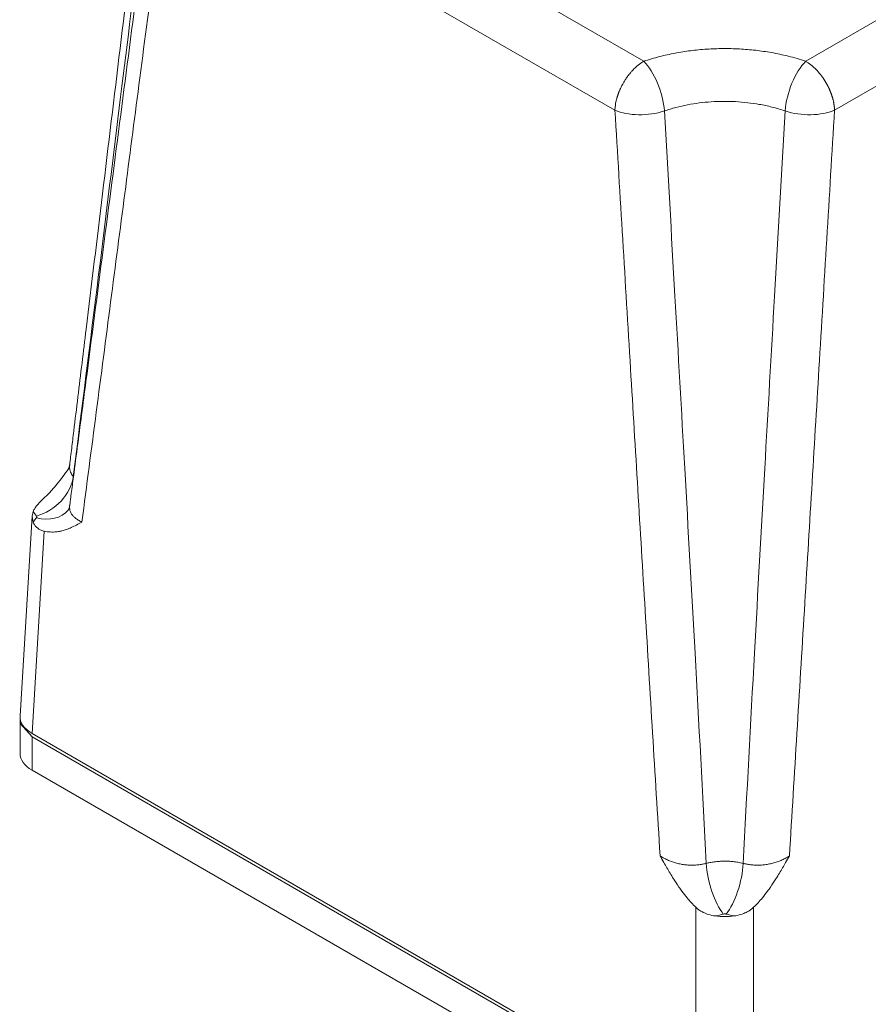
# Model space of a CAD drawing. Header units: millimetres. Extents: x 0 to 594, y 0 to 420.
# Tile 19 of 21: x 459 to 511, y 285 to 345. Entities that reach past the tile are written whole.
import ezdxf

# ---------------------------------------------------------------- set-up
doc = ezdxf.new("R2010")
doc.units = ezdxf.units.MM
doc.linetypes.add('K5LT_THIN', pattern=[0])
doc.layers.add('Системный слой (1)', color=7, linetype='Continuous', true_color=0x6c6c6c)

# ---------------------------------------------------------------- blocks, each defined once
blk = doc.blocks.new('U51')
at = {"layer": 'Системный слой (1)', "color": 7, "linetype": 'K5LT_THIN', "lineweight": 18, "true_color": 0xffffff}
for p, q in [((459.9, 315.045), (459.834, 314.762)), ((459.834, 314.762), (459.9, 314.379))]:
    blk.add_line(p, q, dxfattribs=at)
blk = doc.blocks.new('U73')
at = {"layer": 'Системный слой (1)', "color": 7, "linetype": 'K5LT_THIN', "lineweight": 18, "true_color": 0xffffff}
for p, q in [((459.092, 302.26), (459.098, 302.362)), ((459.124, 302.031), (459.092, 302.26)), ((459.824, 301.24), (459.124, 302.031))]:
    blk.add_line(p, q, dxfattribs=at)

msp = doc.modelspace()

# ---------------------------------------------------------------- linework, layer by layer
at = {"layer": 'Системный слой (1)', "color": 7, "linetype": 'K5LT_THIN', "lineweight": 18, "true_color": 0xffffff}
for p, q in [((469.9852, 358.3896), (497.2938, 342.623)), ((507.2094, 342.623), (534.518, 358.3896)), ((468.2185, 355.3996), (495.5271, 339.633)), ((508.9761, 339.633), (536.2847, 355.3996)), ((462.0509, 317.6602), (462.0525, 317.6626)), ((462.3612, 317.1554), (462.3496, 317.1704)), ((462.0469, 315.1392), (462.0469, 315.1392)), ((459.0936, 302.5145), (459.8344, 314.762)), ((459.8241, 301.4442), (460.5735, 313.8337)), ((459.0921, 302.2601), (459.0921, 300.2189)), ((500.4849, 277.9687), (459.8241, 301.4442)), ((500.4849, 277.7646), (459.8241, 301.2401)), ((459.8241, 301.2401), (459.8241, 299.1989)), ((500.4849, 275.7233), (459.8241, 299.1989)), ((500.4849, 277.9687), (500.4849, 290.7908)), ((504.0183, 277.9687), (504.0183, 290.7908))]:
    msp.add_line(p, q, dxfattribs=at)
for centre, major_axis, ratio, start_param, end_param in [((497.2938, 340.5817), (-0.8028, 2.3676), 0.4135115, 4.1396571, 5.5963371), ((507.2094, 340.5817), (0.8028, 2.3676), 0.4135115, 0.6868482, 2.1435282), ((497.2938, 340.5817), (-2.4955, -0.15), 0.490835, 0.7551392, 2.069337), ((507.2094, 340.5817), (2.4955, -0.15), 0.490835, 4.2138483, 5.5280461), ((460.0955, 316.804), (1.9514, 1.5627), 0.741116, 4.1767633, 5.6320457), ((460.0955, 316.7019), (1.9514, -1.5627), 0.741116, 5.2480146, 6.2718333), ((461.5951, 302.4642), (2.503, 0), 0.5766475, 3.1067285, 3.9263818), ((461.5951, 300.2189), (2.503, 0), 0.5766475, 3.1415927, 3.9263818), ((502.1632, 292.4141), (0.6448, -2.4154), 0.3426568, 4.1660811, 5.6213635), ((502.34, 292.4141), (-0.6448, -2.4154), 0.3426568, 0.6618218, 2.1171042), ((502.2516, 291.6663), (-2.5, 0), 0.5780539, 1.3379714, 1.8036212)]:
    msp.add_ellipse(centre, major_axis=major_axis, ratio=ratio, start_param=start_param, end_param=end_param, dxfattribs=at)
for points, knots in [([(462.1306, 317.9094), (462.1333, 317.9316), (462.136, 317.9539), (462.1441, 318.0212), (462.1496, 318.0663), (462.166, 318.2009), (462.1769, 318.2903), (462.2093, 318.5571), (462.2308, 318.7345), (462.2951, 319.2635), (462.3378, 319.6152), (462.4652, 320.6639), (462.5498, 321.361), (462.8022, 323.4409), (462.9698, 324.8237), (463.4722, 328.9709), (463.8067, 331.7352), (464.4997, 337.4682), (464.8583, 340.4371), (465.5749, 346.3745), (465.9329, 349.3431), (466.6951, 355.6652), (467.0992, 359.0186), (467.5032, 362.3721)], [0.0397401, 0.0397401, 0.0397401, 0.0397401, 0.0771662, 0.0771662, 0.1531166, 0.1531166, 0.3037207, 0.3037207, 0.6023354, 0.6023354, 1.1943777, 1.1943777, 2.3680882, 2.3680882, 4.6964363, 4.6964363, 9.3514571, 9.3514571, 14.351453, 14.351453, 19.351449, 19.351449, 24.9999797, 24.9999797, 24.9999797, 24.9999797]), ([(462.3496, 317.1704), (462.872, 321.2941), (463.8436, 329.0523), (465.2245, 340.2092), (466.5366, 350.8855), (467.3979, 357.9289), (467.8436, 361.5793)], [0, 0, 0, 0, 1.9546326, 3.6728678, 5.2758578, 7, 7, 7, 7]), ([(462.1296, 315.3887), (462.1309, 315.3992), (462.1323, 315.4096), (462.1366, 315.4421), (462.1395, 315.4641), (462.1481, 315.5298), (462.1538, 315.5735), (462.1709, 315.7039), (462.1823, 315.7906), (462.2162, 316.0492), (462.2387, 316.2211), (462.306, 316.7342), (462.3507, 317.0753), (462.484, 318.093), (462.5726, 318.7696), (462.8381, 320.7989), (463.0149, 322.1517), (463.5436, 326.1997), (463.8951, 328.8953), (464.6051, 334.3454), (464.9636, 337.1001), (465.6801, 342.6097), (466.0381, 345.3648), (466.7662, 350.9698), (467.1362, 353.82), (467.506, 356.6701)], [0.021484, 0.021484, 0.021484, 0.021484, 0.0404798, 0.0404798, 0.0804796, 0.0804796, 0.1598394, 0.1598394, 0.3172791, 0.3172791, 0.6295988, 0.6295988, 1.2491189, 1.2491189, 2.4779203, 2.4779203, 4.9343566, 4.9343566, 9.8279185, 9.8279185, 14.8278985, 14.8278985, 19.8278785, 19.8278785, 24.9999, 24.9999, 24.9999, 24.9999]), ([(462.8784, 314.3948), (463.4674, 318.8868), (464.633, 327.8121), (466.4117, 341.4813), (467.6031, 350.6573), (468.2185, 355.3996)], [0, 0, 0, 0, 1.9729516, 3.9188548, 6, 6, 6, 6]), ([(507.2094, 342.623), (506.8626, 342.7406), (506.175, 342.942), (505.1432, 343.1604), (504.1408, 343.3051), (503.1515, 343.3875), (502.1462, 343.411), (501.1454, 343.3752), (500.1609, 343.281), (499.1931, 343.1289), (498.2306, 342.9146), (497.6059, 342.7288), (497.2938, 342.623)], [0, 0, 0, 0, 1.508659, 2.8863732, 4.1153752, 5.3797473, 6.6302457, 7.8846889, 9.1360634, 10.3684693, 11.6423722, 13, 13, 13, 13]), ([(497.2938, 342.623), (497.2089, 342.574), (497.1023, 342.5035), (496.979, 342.409), (496.9218, 342.3628), (496.8683, 342.3176), (496.8149, 342.2706), (496.7781, 342.2362), (496.7435, 342.2043), (496.712, 342.1734), (496.6675, 342.1294), (496.6235, 342.0839), (496.578, 342.0351), (496.5279, 341.9797), (496.4624, 341.904), (496.4033, 341.8316), (496.3439, 341.7552), (496.2635, 341.6478), (496.168, 341.5086), (496.0647, 341.3413), (495.972, 341.1775), (495.9012, 341.0372), (495.8514, 340.9294), (495.825, 340.8701), (495.7992, 340.8092), (495.774, 340.7475), (495.7505, 340.6855), (495.7337, 340.6422), (495.72, 340.6015), (495.7056, 340.5623), (495.6868, 340.5051), (495.6679, 340.4443), (495.6493, 340.382), (495.632, 340.3191), (495.5819, 340.124), (495.5486, 339.9319), (495.5312, 339.7285), (495.5282, 339.6706), (495.5271, 339.633)], [0, 0, 0, 0, 3.6569282, 4.595494, 5.3823533, 6.1713179, 6.9634661, 7.7565895, 7.8411141, 8.5043081, 9.2055453, 9.8704122, 10.5451249, 11.3395237, 12.2437626, 13.7008153, 14.2563415, 15.2493646, 17.8456049, 19.4229283, 21.2424112, 23.5772679, 24.2231658, 24.887899, 25.5759011, 26.2681238, 26.9573725, 27.639729, 27.7274726, 28.3046389, 28.9591011, 29.6317468, 30.33327, 31.0468971, 31.7437871, 36.9003489, 37.619894, 39, 39, 39, 39]), ([(508.9761, 339.633), (508.9757, 339.6469), (508.9746, 339.6751), (508.9723, 339.7178), (508.9693, 339.7611), (508.9654, 339.8048), (508.9608, 339.8489), (508.9566, 339.8848), (508.9527, 339.9147), (508.9484, 339.9444), (508.9427, 339.9832), (508.9351, 340.0285), (508.927, 340.0742), (508.9118, 340.1509), (508.8944, 340.2285), (508.8743, 340.3067), (508.8617, 340.354), (508.8483, 340.4013), (508.834, 340.4485), (508.8193, 340.4953), (508.8073, 340.5321), (508.7969, 340.5628), (508.7868, 340.593), (508.7728, 340.632), (508.7568, 340.6757), (508.7403, 340.7184), (508.7239, 340.7602), (508.7072, 340.8011), (508.6906, 340.8407), (508.674, 340.8794), (508.6572, 340.9171), (508.6404, 340.9541), (508.6179, 341.0025), (508.5945, 341.0508), (508.5729, 341.0939), (508.5601, 341.1188), (508.5466, 341.1449), (508.5293, 341.1778), (508.438, 341.3466), (508.3328, 341.5156), (508.2153, 341.6798), (508.1862, 341.7193), (508.1501, 341.7671), (508.1153, 341.812), (508.0736, 341.8636), (508.0237, 341.9241), (507.9671, 341.9893), (507.9119, 342.0497), (507.8769, 342.0867), (507.8507, 342.1138), (507.8244, 342.1407), (507.7977, 342.167), (507.771, 342.1933), (507.7439, 342.2191), (507.7164, 342.2446), (507.6888, 342.2698), (507.661, 342.2947), (507.6328, 342.3192), (507.6045, 342.3436), (507.5657, 342.3754), (507.5301, 342.4046), (507.5002, 342.4272), (507.4805, 342.4427), (507.457, 342.4599), (507.4268, 342.4821), (507.3962, 342.5038), (507.3239, 342.5537), (507.2615, 342.5929), (507.2094, 342.623)], [0, 0, 0, 0, 0.9070008, 1.8189689, 2.7350591, 3.6552145, 4.5764772, 5.4983339, 5.8835543, 6.4197448, 7.3412155, 8.2624984, 9.1854404, 10.1101721, 12.9000207, 13.8337579, 14.7702934, 15.7080599, 16.6404689, 17.5659628, 18.4763536, 18.8136901, 19.3787017, 20.257134, 21.1196696, 21.9580481, 22.788271, 23.592514, 24.3792669, 25.140056, 25.8922349, 26.6273489, 27.3540918, 28.790936, 29.5343126, 29.9616316, 30.3027505, 31.1218535, 31.9664787, 40.6579373, 41.8171417, 42.950505, 43.3390008, 45.0906788, 46.0705321, 46.9975428, 49.4345057, 50.8913275, 51.6064973, 52.3222713, 53.0388474, 53.7575939, 54.4776052, 55.2017742, 55.9289357, 56.6605621, 57.3935008, 58.131925, 58.8745994, 59.624897, 61.1407057, 61.6717295, 61.9084618, 62.6834743, 63.4600495, 64.2416979, 65.0267113, 69, 69, 69, 69]), ([(498.2906, 293.9495), (497.984, 298.9587), (497.3793, 308.9061), (496.4596, 324.1332), (495.8446, 334.3521), (495.5271, 339.633)], [0, 0, 0, 0, 1.9729548, 3.9188645, 6, 6, 6, 6]), ([(505.9515, 339.5777), (505.6907, 339.6676), (505.1746, 339.8209), (504.4018, 339.9866), (503.6534, 340.0958), (502.9159, 340.1577), (502.1666, 340.1751), (501.4209, 340.1476), (500.6873, 340.0761), (499.9639, 339.9604), (499.247, 339.7978), (498.782, 339.6571), (498.5517, 339.5777)], [0, 0, 0, 0, 1.5206325, 2.9027222, 4.1289935, 5.3920604, 6.641465, 7.8931473, 9.1420818, 10.3737555, 11.6568923, 13, 13, 13, 13]), ([(506.2126, 293.9495), (506.5193, 298.9587), (507.1239, 308.9061), (508.0436, 324.1332), (508.6586, 334.3521), (508.9761, 339.633)], [0, 0, 0, 0, 1.9729516, 3.9188548, 6, 6, 6, 6]), ([(501.121, 293.4802), (500.898, 297.7768), (500.4632, 305.8449), (499.8177, 317.4264), (499.1892, 328.4973), (498.7699, 335.7959), (498.5517, 339.5777)], [0, 0, 0, 0, 1.9546326, 3.6728678, 5.2758578, 7, 7, 7, 7]), ([(503.3822, 293.4802), (503.6052, 297.7768), (504.04, 305.8449), (504.6855, 317.4264), (505.314, 328.4973), (505.7333, 335.7959), (505.9515, 339.5777)], [0, 0, 0, 0, 1.9546352, 3.6728722, 5.2758611, 7, 7, 7, 7]), ([(462.0525, 317.6626), (462.0563, 317.6684), (462.0599, 317.6746), (462.0698, 317.6933), (462.0761, 317.7063), (462.0886, 317.736), (462.095, 317.753), (462.107, 317.7909), (462.1127, 317.8114), (462.123, 317.8578), (462.1275, 317.8838), (462.1306, 317.9094)], [0, 0, 0, 0, 0.5976878, 0.5976878, 1.1947048, 1.1947048, 1.7838099, 1.7838099, 2.3685478, 2.3685478, 3, 3, 3, 3]), ([(462.1306, 317.9094), (462.1223, 317.8411), (462.1202, 317.7132), (462.1533, 317.5371), (462.2093, 317.3897), (462.2759, 317.27), (462.3256, 317.2007), (462.3496, 317.1704)], [0, 0, 0, 0, 2.0926227, 3.9335165, 5.5458676, 6.9013621, 8, 8, 8, 8]), ([(460.5735, 315.8737), (460.7341, 316.0209), (461.0045, 316.2962), (461.3824, 316.7399), (461.7189, 317.1794), (461.9407, 317.4969), (462.0507, 317.6599)], [0, 0, 0, 0, 2.0688829, 3.5778199, 5.2609066, 7, 7, 7, 7]), ([(459.9004, 315.0447), (459.9256, 315.1061), (459.9873, 315.2244), (460.1089, 315.395), (460.244, 315.5518), (460.3963, 315.7084), (460.5099, 315.8154), (460.5735, 315.8737)], [0, 0, 0, 0, 1.8730761, 3.5651994, 5.0346277, 6.4038225, 8, 8, 8, 8]), ([(462.1296, 315.3887), (462.1289, 315.3835), (462.1282, 315.3782), (462.126, 315.364), (462.1245, 315.3551), (462.1196, 315.3288), (462.1158, 315.3119), (462.1061, 315.2743), (462.0999, 315.2543), (462.0916, 315.231), (462.0896, 315.2258), (462.0862, 315.217), (462.0848, 315.2134), (462.0823, 315.2073), (462.0812, 315.2048), (462.0795, 315.2007), (462.0787, 315.199), (462.0775, 315.1962), (462.077, 315.195), (462.076, 315.1927), (462.0754, 315.1916), (462.0746, 315.1897), (462.0742, 315.1889), (462.0733, 315.1868), (462.0726, 315.1855), (462.0708, 315.1817), (462.0697, 315.1793), (462.0662, 315.1723), (462.064, 315.1681), (462.0579, 315.1567), (462.0543, 315.1507), (462.048, 315.1407), (462.046, 315.138), (462.0459, 315.1379), (462.0466, 315.1387), (462.0469, 315.1392)], [0, 0, 0, 0, 0.6170285, 0.6170285, 1.6968284, 1.6968284, 3.8564281, 3.8564281, 6.7648156, 6.7648156, 7.6316318, 7.6316318, 8.2893571, 8.2893571, 8.7579679, 8.7579679, 9.09184, 9.09184, 9.3297144, 9.3297144, 9.5675889, 9.5675889, 9.7322822, 9.7322822, 10.0250763, 10.0250763, 10.5923652, 10.5923652, 11.7269432, 11.7269432, 13.9594999, 13.9594999, 16.9137673, 16.9137673, 18, 18, 18, 18]), ([(462.8784, 314.3948), (462.7958, 314.4319), (462.6515, 314.5077), (462.4781, 314.6306), (462.3457, 314.7551), (462.2434, 314.8864), (462.1692, 315.0287), (462.13, 315.1689), (462.1208, 315.2901), (462.1258, 315.3599), (462.1296, 315.3887)], [0, 0, 0, 0, 1.7615386, 3.2967205, 4.6780113, 6.0859106, 7.5413145, 9.0291007, 10.1889613, 11, 11, 11, 11]), ([(459.9004, 314.3787), (459.9256, 314.3172), (459.9873, 314.2053), (460.1089, 314.0669), (460.244, 313.9631), (460.3963, 313.8831), (460.5099, 313.8473), (460.5735, 313.8337)], [0, 0, 0, 0, 1.8730761, 3.5651994, 5.0346277, 6.4038225, 8, 8, 8, 8]), ([(460.0955, 314.6606), (460.1027, 314.6696), (460.1125, 314.6872), (460.1164, 314.7137), (460.1112, 314.7389), (460.1019, 314.7548), (460.0955, 314.7627)], [0, 0, 0, 0, 1.9666319, 3.6697933, 5.2597592, 7, 7, 7, 7]), ([(460.5735, 313.8337), (460.6939, 313.808), (460.8815, 313.7831), (461.1748, 313.7787), (461.4167, 313.8028), (461.6823, 313.8575), (461.9419, 313.9359), (462.2399, 314.0571), (462.5556, 314.2143), (462.7689, 314.3331), (462.8784, 314.3948)], [0, 0, 0, 0, 1.4736153, 2.3467921, 3.8012364, 4.7218172, 6.0550083, 7.5666918, 9.2240655, 11, 11, 11, 11]), ([(500.4849, 290.7908), (500.3906, 290.8804), (500.2068, 291.0672), (499.9217, 291.3934), (499.6683, 291.7182), (499.3904, 292.1069), (499.1459, 292.479), (498.8394, 292.9793), (498.5666, 293.454), (498.3678, 293.8106), (498.2906, 293.9495)], [0, 0, 0, 0, 1.1794457, 2.3467921, 3.8012364, 4.7218172, 6.4130993, 7.5666918, 9.6577687, 11, 11, 11, 11]), ([(498.2906, 293.9495), (498.3726, 293.8916), (498.5365, 293.7895), (498.7928, 293.6642), (499.0463, 293.5661), (499.3072, 293.4876), (499.5784, 293.4282), (499.8547, 293.389), (500.1261, 293.3705), (500.4028, 293.3714), (500.6675, 293.3923), (500.9105, 293.4302), (501.0551, 293.463), (501.121, 293.4802)], [0, 0, 0, 0, 1.5911139, 2.9777796, 4.2247046, 5.4983681, 6.8084759, 8.0635242, 9.3203126, 10.5240075, 11.8603992, 13.0040206, 14, 14, 14, 14]), ([(506.2126, 293.9495), (506.1306, 293.8916), (505.9667, 293.7895), (505.7104, 293.6642), (505.457, 293.5661), (505.196, 293.4876), (504.9248, 293.4282), (504.6485, 293.389), (504.3771, 293.3705), (504.1004, 293.3714), (503.8357, 293.3923), (503.5927, 293.4302), (503.4481, 293.463), (503.3822, 293.4802)], [0, 0, 0, 0, 1.5911139, 2.9777796, 4.2247046, 5.4983681, 6.8084759, 8.0635242, 9.3203126, 10.5240075, 11.8603992, 13.0040206, 14, 14, 14, 14]), ([(504.0183, 290.7908), (504.1126, 290.8804), (504.2964, 291.0672), (504.5815, 291.3934), (504.8349, 291.7182), (505.1128, 292.1069), (505.3573, 292.479), (505.6638, 292.9793), (505.9367, 293.454), (506.1354, 293.8106), (506.2126, 293.9495)], [0, 0, 0, 0, 1.1794457, 2.3467921, 3.8012364, 4.7218172, 6.4130993, 7.5666918, 9.6577687, 11, 11, 11, 11]), ([(503.3822, 293.4802), (503.2758, 293.5074), (503.0714, 293.5509), (502.7721, 293.5924), (502.4888, 293.6144), (502.2075, 293.6202), (501.9089, 293.6087), (501.6175, 293.5789), (501.351, 293.5343), (501.1928, 293.4985), (501.121, 293.4802)], [0, 0, 0, 0, 1.6556697, 3.0884747, 4.357096, 5.6984882, 7.0677531, 8.5874953, 9.8832108, 11, 11, 11, 11]), ([(501.6748, 290.2602), (501.5326, 290.2797), (501.2755, 290.3347), (500.9648, 290.4567), (500.738, 290.5861), (500.5914, 290.6945), (500.5121, 290.765), (500.4849, 290.7908)], [0, 0, 0, 0, 2.5033975, 4.6220516, 6.0274336, 7.3022847, 8, 8, 8, 8]), ([(502.8284, 290.2602), (502.9706, 290.2797), (503.2277, 290.3347), (503.5384, 290.4567), (503.7652, 290.5861), (503.9118, 290.6945), (503.9911, 290.765), (504.0183, 290.7908)], [0, 0, 0, 0, 2.5033975, 4.6220516, 6.0274336, 7.3022847, 8, 8, 8, 8]), ([(502.34, 290.3729), (502.3245, 290.377), (502.294, 290.3827), (502.2481, 290.3849), (502.2045, 290.3819), (502.1769, 290.3765), (502.1632, 290.3729)], [0, 0, 0, 0, 1.9666319, 3.6697933, 5.2597592, 7, 7, 7, 7])]:
    msp.add_open_spline(points, degree=3, knots=knots, dxfattribs=at)
for points in [[(459.9004, 315.0447), (459.9568, 314.9488), (460.0219, 314.8546), (460.0955, 314.7627)], [(459.9004, 314.3787), (459.9568, 314.4745), (460.0219, 314.5687), (460.0955, 314.6606)], [(501.6748, 290.2602), (501.8409, 290.2927), (502.004, 290.3304), (502.1632, 290.3729)], [(502.8284, 290.2602), (502.6623, 290.2927), (502.4992, 290.3304), (502.34, 290.3729)]]:
    msp.add_open_spline(points, degree=3, dxfattribs=at)

# ---------------------------------------------------------------- block references
at = {"layer": 'Системный слой (1)'}
for name in ['U51', 'U73']:
    msp.add_blockref(name, (0, 0), dxfattribs=at)

doc.saveas('drawing.dxf')
